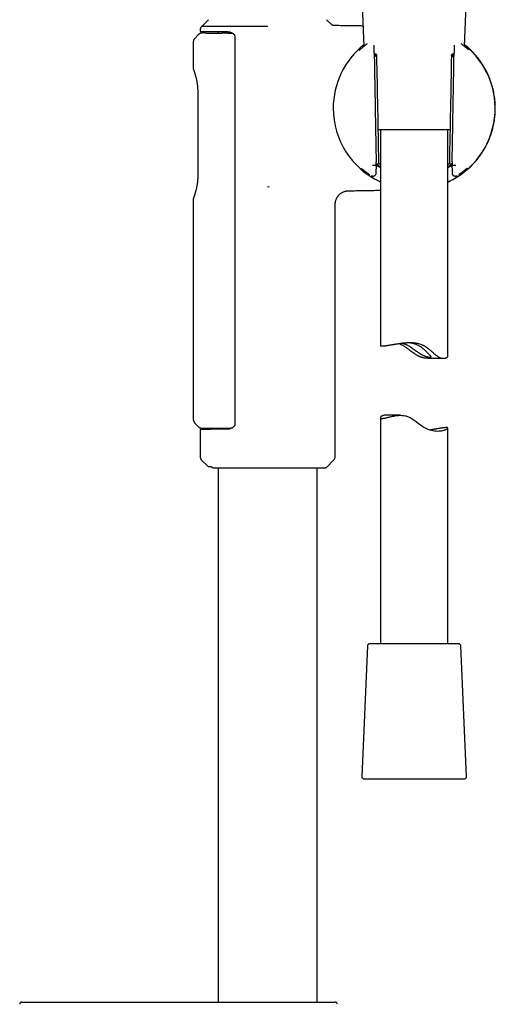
# Model space of a CAD drawing. Header units: millimetres. Extents: x 8 to 866, y 12 to 2084.
# Tile 56 of 98: x 718 to 824, y 1501 to 1720. Entities that reach past the tile are written whole.
import ezdxf

# ---------------------------------------------------------------- set-up
doc = ezdxf.new("R2010")
doc.units = ezdxf.units.MM

msp = doc.modelspace()

# ---------------------------------------------------------------- linework, layer by layer
at = {"color": 7, "linetype": 'Continuous', "lineweight": 30}
for p, q in [((794.05, 1722.76), (794.44, 1713.7)), ((816.75, 1713.7), (817.15, 1722.84)), ((760, 1719.62), (758.5, 1718.12)), ((787.21, 1718.6), (786.19, 1719.62)), ((758.1, 1717.31), (758.1, 1717.22)), ((773.1, 1718.11), (773.1, 1718.15)), ((757.75, 1716.3), (756.94, 1715.47)), ((759.1, 1716.67), (758.59, 1716.66)), ((762.15, 1716.98), (762.15, 1716.66)), ((764.2, 1716.65), (764.68, 1716.66)), ((764.68, 1716.66), (765.24, 1716.66)), ((765.8, 1715.95), (765.8, 1629.77)), ((756.6, 1714.63), (756.6, 1708.83)), ((796.74, 1712.17), (796.71, 1713.98)), ((814.49, 1713.98), (814.45, 1712.17)), ((814.49, 1713.98), (814.49, 1713.99)), ((796.74, 1712.17), (796.74, 1712.16)), ((796.74, 1712.17), (796.74, 1712.17)), ((814.45, 1712.17), (814.45, 1712.17)), ((757.61, 1703.5), (757.61, 1685.08)), ((757.61, 1703.5), (757.61, 1703.5)), ((813.56, 1695.16), (797.63, 1695.16)), ((798.1, 1695.16), (798.1, 1647.33)), ((813.1, 1645.01), (813.1, 1695.16)), ((797.05, 1687.27), (797.05, 1687.27)), ((797.05, 1687.27), (797.21, 1687.27)), ((797.19, 1685.61), (797.22, 1687.32)), ((813.97, 1687.72), (814.01, 1685.61)), ((813.98, 1687.27), (814.15, 1687.27)), ((814.15, 1687.27), (814.15, 1687.27)), ((773.1, 1682.61), (773.39, 1682.56)), ((773.42, 1682.6), (773.39, 1682.56)), ((756.6, 1679.75), (756.6, 1630.98)), ((788.1, 1622.68), (788.1, 1678.66)), ((808.63, 1644.49), (812.08, 1644.49)), ((756.95, 1630.13), (757.8, 1629.27)), ((798.1, 1631.32), (798.1, 1581.16)), ((802.57, 1631.84), (799.11, 1631.84)), ((758.1, 1628.51), (758.1, 1622.68)), ((758.3, 1629), (758.3, 1628.71)), ((765.1, 1628.98), (764.85, 1628.98)), ((813.1, 1581.16), (813.1, 1629)), ((758.39, 1621.97), (759.9, 1620.46)), ((786.12, 1620.28), (787.8, 1621.97)), ((759.9, 1620.46), (760.6, 1620.46)), ((760.6, 1620.46), (760.79, 1620.28)), ((761.01, 1620.2), (785.91, 1620.2)), ((762.15, 1620.2), (762.15, 1501.66)), ((784.05, 1501.66), (784.05, 1620.2)), ((795.23, 1580.69), (793.97, 1551.69)), ((815.47, 1581.16), (795.72, 1581.16)), ((817.22, 1551.69), (815.97, 1580.69)), ((794.47, 1551.16), (795.01, 1551.16)), ((795.01, 1551.16), (816.72, 1551.16))]:
    msp.add_line(p, q, dxfattribs=at)
at = {"color": 7, "linetype": 'Continuous', "lineweight": 30, "flags": 128}
for points in [[(796.93, 1711.97), (796.9, 1711.96), (796.85, 1711.93)], [(797.32, 1711.69), (797.32, 1711.75), (797.3, 1711.79)], [(813.87, 1711.69), (813.88, 1711.75), (813.89, 1711.79)], [(814.26, 1711.97), (814.3, 1711.96), (814.35, 1711.93)], [(799.11, 1631.84), (799.01, 1631.84), (798.89, 1631.83), (798.78, 1631.81), (798.67, 1631.78), (798.57, 1631.75), (798.48, 1631.71), (798.4, 1631.67), (798.33, 1631.63), (798.27, 1631.58), (798.21, 1631.54), (798.17, 1631.49), (798.14, 1631.44), (798.11, 1631.4), (798.1, 1631.36), (798.1, 1631.31), (798.1, 1631.28), (798.12, 1631.24), (798.16, 1631.21), (798.2, 1631.18), (798.26, 1631.16), (798.33, 1631.15), (798.42, 1631.14), (798.52, 1631.14), (798.63, 1631.15), (798.76, 1631.17), (798.88, 1631.18), (799.01, 1631.21), (799.15, 1631.24), (799.3, 1631.27), (799.45, 1631.31), (799.62, 1631.35), (799.8, 1631.39), (799.98, 1631.44), (800.18, 1631.48), (800.39, 1631.53), (800.6, 1631.58), (800.83, 1631.63), (801.06, 1631.68), (801.3, 1631.72), (801.56, 1631.76), (801.82, 1631.8), (802.15, 1631.83), (802.5, 1631.84), (802.86, 1631.83), (803.22, 1631.8), (803.59, 1631.74), (803.77, 1631.7), (803.95, 1631.65), (804.14, 1631.58), (804.32, 1631.51), (804.5, 1631.43), (804.68, 1631.35), (804.92, 1631.22), (805.15, 1631.08), (805.37, 1630.94), (805.59, 1630.79), (806.04, 1630.47), (806.47, 1630.13), (806.73, 1629.94), (806.98, 1629.75), (807.24, 1629.56), (807.5, 1629.37), (807.77, 1629.2), (808.04, 1629.04), (808.33, 1628.89), (808.62, 1628.76), (808.98, 1628.63), (809.35, 1628.52), (809.72, 1628.44), (810.08, 1628.38), (810.41, 1628.36), (810.74, 1628.35), (811.05, 1628.36), (811.34, 1628.38), (811.65, 1628.42), (811.94, 1628.48), (812.2, 1628.54), (812.43, 1628.61), (812.55, 1628.65), (812.65, 1628.69), (812.75, 1628.74), (812.84, 1628.78), (812.91, 1628.82), (812.97, 1628.86), (813.02, 1628.89), (813.06, 1628.93), (813.09, 1628.98), (813.09, 1629.02), (813.07, 1629.05), (813.01, 1629.08), (813.01, 1629.08)]]:
    msp.add_lwpolyline(points, dxfattribs=at)
at = {"color": 7, "linetype": 'Continuous', "lineweight": 30}
for centre, radius, start, end in [((805.6, 1699.96), 17.96, 128.4415, 180), ((805.6, 1699.96), 17.96, 294.6793, 51.5585), ((797.15, 1707.77), 3.68, 87.3572, 92.0999), ((814.04, 1707.77), 3.68, 87.9001, 92.6428), ((805.6, 1699.96), 17.96, 180, 245.3207), ((797.48, 1687.9), 0.3, 236.1281, 0.9362), ((813.72, 1687.9), 0.3, 179.0698, 303.8659), ((759.1, 1622.68), 1, 180, 225), ((787.1, 1622.68), 1, 315, 0), ((785.91, 1620.5), 0.3, 270, 315), ((795.72, 1580.66), 0.5, 90, 177.5187), ((815.47, 1580.66), 0.5, 2.4813, 90), ((794.47, 1551.66), 0.5, 177.5187, 270), ((816.72, 1551.66), 0.5, 270, 2.4813), ((718.6, 1501.16), 0.5, 90, 181), ((788.09, 1501.16), 0.5, 359, 90)]:
    msp.add_arc(centre, radius, start, end, dxfattribs=at)
for centre, major_axis, ratio, start_param, end_param in [((808.11, 1700.01), (16.75, 0.29), 0.988692, 2.299139, 2.299523), ((803.08, 1700.01), (16.75, -0.29), 0.988692, 0.84207, 0.842454), ((808.11, 1700.01), (16.75, 0.29), 0.988692, 3.985409, 3.987412), ((803.08, 1700.01), (16.75, -0.29), 0.988692, 5.437366, 5.439368), ((815.29, 1763.19), (1.31, 75.92), 0.001218, 3.079851, 3.141615)]:
    msp.add_ellipse(centre, major_axis=major_axis, ratio=ratio, start_param=start_param, end_param=end_param, dxfattribs=at)
for points, knots in [([(758.51, 1718.12), (758.48, 1718.1), (758.41, 1718.04), (758.33, 1717.95), (758.25, 1717.86), (758.2, 1717.75), (758.15, 1717.64), (758.12, 1717.53), (758.1, 1717.42), (758.1, 1717.35), (758.1, 1717.31)], [0, 0, 0, 0, 0.130253, 0.260819, 0.390718, 0.518999, 0.644781, 0.767287, 0.885864, 1, 1, 1, 1]), ([(758.1, 1717.22), (758.1, 1717.19), (758.1, 1717.15), (758.13, 1717.1), (758.15, 1717.07), (758.19, 1717.05), (758.23, 1717.02), (758.27, 1717.02), (758.3, 1717.02)], [0, 0, 0, 0, 0.239784, 0.368781, 0.500449, 0.632051, 0.760855, 1, 1, 1, 1]), ([(773.1, 1718.11), (772.93, 1718.11), (772.6, 1718.11), (772.09, 1718.11), (771.59, 1718.11), (771.1, 1718.11), (770.6, 1718.11), (770.11, 1718.11), (769.62, 1718.11), (769.13, 1718.11), (768.64, 1718.11), (768.16, 1718.11), (767.68, 1718.12), (767.18, 1718.11), (766.66, 1718.11), (766.12, 1718.11), (765.59, 1718.11), (765.07, 1718.11), (764.56, 1718.11), (764.06, 1718.11), (763.58, 1718.12), (763.12, 1718.12), (762.69, 1718.12), (762.27, 1718.12), (761.88, 1718.12), (761.5, 1718.12), (761.15, 1718.11), (760.81, 1718.11), (760.5, 1718.12), (760.21, 1718.12), (759.93, 1718.12), (759.68, 1718.12), (759.45, 1718.12), (759.24, 1718.12), (759.06, 1718.12), (758.91, 1718.12), (758.78, 1718.12), (758.67, 1718.12), (758.59, 1718.12), (758.53, 1718.12), (758.5, 1718.12), (758.5, 1718.12), (758.5, 1718.12)], [0, 0, 0, 0, 0.021812, 0.043647, 0.06556, 0.087499, 0.109325, 0.13115, 0.153087, 0.175023, 0.197287, 0.219551, 0.241918, 0.264286, 0.290686, 0.317086, 0.343673, 0.37026, 0.39745, 0.424639, 0.452035, 0.479432, 0.505543, 0.531696, 0.557976, 0.584302, 0.610296, 0.636291, 0.662466, 0.688642, 0.715375, 0.742108, 0.769029, 0.795949, 0.822221, 0.848493, 0.874945, 0.901397, 0.928418, 0.95544, 0.982659, 1, 1, 1, 1]), ([(787.91, 1718.3), (787.84, 1718.31), (787.71, 1718.32), (787.53, 1718.38), (787.35, 1718.47), (787.26, 1718.55), (787.21, 1718.6)], [0, 0, 0, 0, 0.247647, 0.5, 0.752353, 1, 1, 1, 1]), ([(794.25, 1718.21), (794.08, 1718.21), (793.42, 1718.23), (792.26, 1718.24), (790.76, 1718.27), (789.3, 1718.29), (788.35, 1718.3), (787.91, 1718.3)], [0, 0, 0, 0, 0.079944, 0.311661, 0.548831, 0.791341, 1, 1, 1, 1]), ([(756.94, 1715.48), (756.92, 1715.45), (756.86, 1715.39), (756.79, 1715.3), (756.73, 1715.2), (756.68, 1715.09), (756.64, 1714.98), (756.62, 1714.86), (756.6, 1714.75), (756.6, 1714.67), (756.6, 1714.63)], [0, 0, 0, 0, 0.122901, 0.2475703, 0.3734497, 0.4999464, 0.6264502, 0.7523503, 0.8770535, 1, 1, 1, 1]), ([(758.59, 1716.66), (758.54, 1716.66), (758.44, 1716.65), (758.29, 1716.62), (758.14, 1716.57), (758, 1716.5), (757.86, 1716.41), (757.79, 1716.33), (757.75, 1716.3)], [0, 0, 0, 0, 0.145519, 0.316224, 0.48855, 0.660967, 0.831939, 1, 1, 1, 1]), ([(758.29, 1717.02), (758.3, 1717.02), (758.3, 1717.02), (758.35, 1717.01), (758.43, 1717.01), (758.53, 1717.01), (758.67, 1717.01), (758.84, 1717.01), (759.05, 1717.01), (759.28, 1717.01), (759.54, 1717), (759.84, 1717), (760.16, 1717), (760.51, 1717), (760.89, 1716.99), (761.3, 1716.99), (761.7, 1716.99), (762.1, 1716.98), (762.48, 1716.98), (762.88, 1716.98), (763.29, 1716.97), (763.72, 1716.97), (764.02, 1716.97), (764.17, 1716.96)], [0, 0, 0, 0, 0.049437, 0.098716, 0.147938, 0.197206, 0.246621, 0.297418, 0.348043, 0.398606, 0.449218, 0.499992, 0.55079, 0.601415, 0.651978, 0.702591, 0.753365, 0.794575, 0.835664, 0.876692, 0.917717, 0.9588, 1, 1, 1, 1]), ([(759.1, 1716.67), (759.1, 1716.67), (759.12, 1716.67), (759.28, 1716.67), (759.58, 1716.66), (759.99, 1716.66), (760.42, 1716.66), (760.8, 1716.66), (761.18, 1716.66), (761.55, 1716.66), (761.89, 1716.66), (762.2, 1716.66), (762.47, 1716.66), (762.7, 1716.66), (762.85, 1716.66), (762.91, 1716.66)], [0, 0, 0, 0, 0.102255, 0.220283, 0.352078, 0.497635, 0.584681, 0.663756, 0.734858, 0.797987, 0.853143, 0.900325, 0.939532, 0.975193, 1, 1, 1, 1]), ([(764.2, 1716.65), (764.08, 1716.65), (763.86, 1716.65), (763.53, 1716.65), (763.21, 1716.66), (763.01, 1716.66), (762.91, 1716.66)], [0, 0, 0, 0, 0.24933, 0.498927, 0.749328, 1, 1, 1, 1]), ([(764.14, 1716.97), (764.2, 1716.97), (764.31, 1716.96), (764.48, 1716.94), (764.62, 1716.91), (764.75, 1716.88), (764.86, 1716.84), (764.97, 1716.8), (765.07, 1716.75), (765.17, 1716.7), (765.26, 1716.65), (765.34, 1716.6), (765.41, 1716.55), (765.47, 1716.5), (765.53, 1716.45), (765.59, 1716.4), (765.64, 1716.34), (765.69, 1716.27), (765.74, 1716.18), (765.78, 1716.1), (765.8, 1716.01), (765.8, 1715.97), (765.8, 1715.95)], [0, 0, 0, 0, 0.086409, 0.170986, 0.24964, 0.312868, 0.366918, 0.424271, 0.486309, 0.534171, 0.586439, 0.632393, 0.669688, 0.708548, 0.744052, 0.780563, 0.818047, 0.852874, 0.895796, 0.945079, 0.971856, 1, 1, 1, 1]), ([(794.92, 1714.07), (794.83, 1714), (794.65, 1713.87), (794.41, 1713.68), (794.18, 1713.49), (793.98, 1713.32), (793.79, 1713.16), (793.63, 1713.02), (793.49, 1712.89), (793.4, 1712.81), (793.36, 1712.77), (793.36, 1712.77)], [0, 0, 0, 0, 0.136256, 0.274029, 0.407095, 0.535648, 0.65768, 0.775668, 0.88958, 0.99905, 1, 1, 1, 1]), ([(795.16, 1714.24), (795.08, 1714.19), (795, 1714.13), (794.92, 1714.07), (794.92, 1714.07)], [0, 0, 0, 0, 0.945322, 1, 1, 1, 1]), ([(795.64, 1714.57), (795.63, 1714.56), (795.62, 1714.56), (795.61, 1714.55), (795.61, 1714.55)], [0, 0, 0, 0, 0.519363, 1, 1, 1, 1]), ([(813.1, 1683.6), (813.27, 1683.69), (813.63, 1683.85), (814.16, 1684.13), (814.68, 1684.42), (815.17, 1684.72), (815.65, 1685.02), (816.12, 1685.35), (816.59, 1685.71), (817.06, 1686.08), (817.5, 1686.46), (817.92, 1686.84), (818.31, 1687.22), (818.68, 1687.6), (819.02, 1687.97), (819.33, 1688.33), (819.62, 1688.68), (819.89, 1689.02), (820.13, 1689.35), (820.36, 1689.67), (820.64, 1690.07), (820.96, 1690.58), (821.32, 1691.2), (821.67, 1691.85), (822, 1692.53), (822.29, 1693.2), (822.54, 1693.86), (822.75, 1694.5), (822.95, 1695.16), (823.12, 1695.84), (823.27, 1696.53), (823.39, 1697.21), (823.48, 1697.87), (823.54, 1698.51), (823.58, 1699.15), (823.6, 1699.81), (823.59, 1700.46), (823.56, 1701.12), (823.51, 1701.79), (823.42, 1702.48), (823.31, 1703.18), (823.17, 1703.85), (823.01, 1704.5), (822.84, 1705.12), (822.66, 1705.71), (822.46, 1706.27), (822.25, 1706.8), (822.03, 1707.31), (821.8, 1707.8), (821.57, 1708.27), (821.34, 1708.69), (821.12, 1709.07), (820.91, 1709.42), (820.69, 1709.76), (820.46, 1710.11), (820.21, 1710.48), (819.92, 1710.86), (819.63, 1711.23), (819.34, 1711.58), (819.05, 1711.91), (818.74, 1712.26), (818.41, 1712.61), (818.05, 1712.96), (817.67, 1713.32), (817.26, 1713.67), (816.96, 1713.93), (816.79, 1714.06), (816.77, 1714.08)], [0, 0, 0, 0, 0.015867, 0.032481, 0.04863, 0.06433, 0.079597, 0.094443, 0.111407, 0.127792, 0.143599, 0.158827, 0.173736, 0.188042, 0.201744, 0.214842, 0.227334, 0.239013, 0.250108, 0.260617, 0.270878, 0.289935, 0.309509, 0.329597, 0.350197, 0.371309, 0.389293, 0.407629, 0.426315, 0.445348, 0.464721, 0.484431, 0.501583, 0.518963, 0.536559, 0.554359, 0.572349, 0.590256, 0.60775, 0.627626, 0.646911, 0.665592, 0.683654, 0.701083, 0.717877, 0.734068, 0.749694, 0.764792, 0.779393, 0.793524, 0.807208, 0.818596, 0.829681, 0.840486, 0.851735, 0.863828, 0.876776, 0.890594, 0.902051, 0.914067, 0.926658, 0.939833, 0.953601, 0.967708, 0.982407, 0.99771, 1, 1, 1, 1]), ([(816.26, 1714.08), (816.25, 1714.08), (816.18, 1714.14), (816.11, 1714.19), (816.03, 1714.24)], [0, 0, 0, 0, 0.0566401, 1, 1, 1, 1]), ([(817.63, 1712.96), (817.61, 1712.98), (817.53, 1713.05), (817.37, 1713.19), (817.17, 1713.36), (816.96, 1713.54), (816.74, 1713.71), (816.51, 1713.89), (816.34, 1714.02), (816.26, 1714.08)], [0, 0, 0, 0, 0.067981, 0.231248, 0.403564, 0.545486, 0.693324, 0.847258, 1, 1, 1, 1]), ([(796.74, 1712.17), (796.77, 1710.83), (796.81, 1708.15), (796.88, 1704.13), (796.95, 1700.11), (797.02, 1696.09), (797.09, 1692.07), (797.14, 1689.39), (797.16, 1688.05)], [0, 0, 0, 0, 0.166683, 0.333346, 0.5, 0.666653, 0.833316, 1, 1, 1, 1]), ([(796.86, 1711.9), (796.86, 1711.89), (796.87, 1711.88), (796.88, 1711.84), (796.9, 1711.79), (796.91, 1711.74), (796.93, 1711.7), (796.93, 1711.68), (796.95, 1711.65), (796.96, 1711.6), (796.99, 1711.54), (797.01, 1711.48), (797.02, 1711.45)], [0, 0, 0, 0, 0.11653, 0.23858, 0.366277, 0.499724, 0.544538, 0.594427, 0.64939, 0.709426, 0.844609, 1, 1, 1, 1]), ([(797.32, 1711.69), (797.32, 1711.72), (797.32, 1711.77), (797.28, 1711.84), (797.24, 1711.9), (797.19, 1711.94), (797.13, 1711.97), (797.07, 1711.99), (796.99, 1711.99), (796.94, 1711.98), (796.91, 1711.97)], [0, 0, 0, 0, 0.143382, 0.274231, 0.386969, 0.499932, 0.612978, 0.728019, 0.8586, 1, 1, 1, 1]), ([(797.78, 1687.91), (797.7, 1691.87), (797.55, 1699.8), (797.4, 1707.72), (797.32, 1711.69)], [0, 0, 0, 0, 0.500036, 1, 1, 1, 1]), ([(813.87, 1711.69), (813.79, 1707.72), (813.64, 1699.8), (813.49, 1691.87), (813.41, 1687.91)], [0, 0, 0, 0, 0.4999763, 1, 1, 1, 1]), ([(814.28, 1711.97), (814.25, 1711.98), (814.2, 1711.99), (814.13, 1711.99), (814.06, 1711.97), (814, 1711.94), (813.95, 1711.9), (813.91, 1711.84), (813.88, 1711.77), (813.87, 1711.72), (813.87, 1711.69)], [0, 0, 0, 0, 0.141505, 0.272133, 0.387161, 0.500178, 0.613123, 0.725847, 0.856672, 1, 1, 1, 1]), ([(814.03, 1688.05), (814.05, 1689.39), (814.1, 1692.07), (814.17, 1696.09), (814.24, 1700.11), (814.31, 1704.13), (814.38, 1708.15), (814.43, 1710.83), (814.45, 1712.17)], [0, 0, 0, 0, 0.1666836, 0.333347, 0.5000003, 0.6666536, 0.8333168, 1, 1, 1, 1]), ([(814.17, 1711.45), (814.19, 1711.48), (814.21, 1711.54), (814.23, 1711.61), (814.26, 1711.68), (814.27, 1711.72), (814.29, 1711.76), (814.3, 1711.79), (814.31, 1711.81), (814.32, 1711.84), (814.33, 1711.88), (814.33, 1711.89), (814.34, 1711.9)], [0, 0, 0, 0, 0.15546, 0.2907, 0.405682, 0.500383, 0.56784, 0.633847, 0.698416, 0.761558, 0.883535, 1, 1, 1, 1]), ([(814.45, 1712.16), (814.45, 1712.16), (814.45, 1712.17), (814.45, 1712.17), (814.45, 1712.17)], [0, 0, 0, 0, 0.830909, 1, 1, 1, 1]), ([(756.6, 1708.83), (756.6, 1708.79), (756.6, 1708.72), (756.62, 1708.64), (756.63, 1708.61)], [0, 0, 0, 0, 0.497882, 1, 1, 1, 1]), ([(756.63, 1708.61), (756.63, 1708.6), (756.64, 1708.59), (756.65, 1708.54), (756.68, 1708.48), (756.71, 1708.39), (756.73, 1708.31), (756.75, 1708.28)], [0, 0, 0, 0, 0.202603, 0.404916, 0.607107, 0.809379, 1, 1, 1, 1]), ([(756.75, 1708.27), (756.76, 1708.23), (756.79, 1708.14), (756.85, 1707.99), (756.9, 1707.82), (756.96, 1707.63), (757.02, 1707.44), (757.07, 1707.25), (757.13, 1707.05), (757.19, 1706.84), (757.24, 1706.6), (757.3, 1706.35), (757.35, 1706.11), (757.39, 1705.88), (757.43, 1705.67), (757.46, 1705.47), (757.48, 1705.3), (757.5, 1705.14), (757.52, 1704.99), (757.54, 1704.85), (757.55, 1704.69), (757.57, 1704.48), (757.59, 1704.2), (757.6, 1703.85), (757.61, 1703.62), (757.61, 1703.5)], [0, 0, 0, 0, 0.060638, 0.11861, 0.174044, 0.227016, 0.277574, 0.325739, 0.371526, 0.414943, 0.469152, 0.519181, 0.56508, 0.606915, 0.644735, 0.678577, 0.708469, 0.734431, 0.758367, 0.782904, 0.808063, 0.833847, 0.887303, 0.943045, 1, 1, 1, 1]), ([(793.89, 1686.63), (793.89, 1686.63), (793.91, 1686.62), (793.95, 1686.59), (794.01, 1686.54), (794.08, 1686.48), (794.17, 1686.4), (794.28, 1686.31), (794.42, 1686.21), (794.57, 1686.09), (794.75, 1685.95), (794.96, 1685.8), (795.2, 1685.63), (795.44, 1685.46), (795.61, 1685.35), (795.68, 1685.3)], [0, 0, 0, 0, 0.008011, 0.063769, 0.12488, 0.19139, 0.263343, 0.340779, 0.423722, 0.512182, 0.606136, 0.705526, 0.810249, 0.92015, 1, 1, 1, 1]), ([(797.05, 1687.27), (797.04, 1687.27), (797.04, 1687.27), (797, 1687.27), (796.95, 1687.26), (796.88, 1687.26), (796.79, 1687.26), (796.7, 1687.26), (796.59, 1687.26), (796.48, 1687.25), (796.39, 1687.25), (796.34, 1687.25), (796.33, 1687.25)], [0, 0, 0, 0, 0.107024, 0.217152, 0.324175, 0.434303, 0.541334, 0.651469, 0.758516, 0.868667, 0.973896, 1, 1, 1, 1]), ([(797.19, 1687.44), (797.19, 1687.44), (797.19, 1687.45), (797.19, 1687.47), (797.18, 1687.51), (797.18, 1687.55), (797.18, 1687.6), (797.18, 1687.66), (797.17, 1687.74), (797.17, 1687.84), (797.17, 1687.94), (797.16, 1688.02), (797.16, 1688.05)], [0, 0, 0, 0, 0.122389, 0.185031, 0.249828, 0.370956, 0.434264, 0.500182, 0.621806, 0.750158, 0.873693, 1, 1, 1, 1]), ([(797.17, 1687.74), (797.18, 1687.74), (797.21, 1687.71), (797.25, 1687.69), (797.27, 1687.68), (797.28, 1687.67)], [0, 0, 0, 0, 0.176719, 0.787771, 1, 1, 1, 1]), ([(797.18, 1687.58), (797.34, 1687.46), (797.63, 1687.27), (797.96, 1687.07), (798.1, 1686.99)], [0, 0, 0, 0, 0.5766058, 1, 1, 1, 1]), ([(797.18, 1687.54), (797.26, 1687.49), (797.49, 1687.33), (797.79, 1687.13), (798.03, 1687), (798.1, 1686.96)], [0, 0, 0, 0, 0.265044, 0.791093, 1, 1, 1, 1]), ([(797.21, 1687.27), (797.21, 1687.27), (797.22, 1687.28), (797.22, 1687.3), (797.22, 1687.35), (797.22, 1687.39), (797.22, 1687.42)], [0, 0, 0, 0, 0.185757, 0.37268, 0.559462, 1, 1, 1, 1]), ([(797.22, 1687.33), (797.41, 1687.2), (797.69, 1687.02), (798, 1686.84), (798.1, 1686.79)], [0, 0, 0, 0, 0.702775, 1, 1, 1, 1]), ([(797.29, 1687.66), (797.3, 1687.66), (797.32, 1687.65), (797.34, 1687.63), (797.37, 1687.62), (797.41, 1687.61), (797.45, 1687.6), (797.51, 1687.6), (797.59, 1687.62), (797.66, 1687.66), (797.72, 1687.72), (797.75, 1687.76), (797.76, 1687.8), (797.76, 1687.8)], [0, 0, 0, 0, 0.096943, 0.204058, 0.29956, 0.345292, 0.393145, 0.50271, 0.624344, 0.742618, 0.855484, 0.963234, 1, 1, 1, 1]), ([(798.1, 1687.49), (798.08, 1687.5), (797.95, 1687.58), (797.84, 1687.67), (797.73, 1687.74)], [0, 0, 0, 0, 0.094069, 1, 1, 1, 1]), ([(813.46, 1687.74), (813.44, 1687.72), (813.33, 1687.64), (813.2, 1687.56), (813.1, 1687.5), (813.1, 1687.49)], [0, 0, 0, 0, 0.226686, 0.945234, 1, 1, 1, 1]), ([(813.1, 1686.99), (813.25, 1687.08), (813.5, 1687.23), (813.78, 1687.42), (813.92, 1687.51), (813.97, 1687.55)], [0, 0, 0, 0, 0.4974722, 0.8062068, 1, 1, 1, 1]), ([(813.1, 1686.96), (813.11, 1686.97), (813.27, 1687.05), (813.55, 1687.23), (813.82, 1687.41), (813.96, 1687.5), (813.97, 1687.51)], [0, 0, 0, 0, 0.048115, 0.500624, 0.953172, 1, 1, 1, 1]), ([(813.1, 1686.79), (813.18, 1686.84), (813.49, 1687.01), (813.78, 1687.19), (813.97, 1687.33), (813.98, 1687.33)], [0, 0, 0, 0, 0.2744677, 0.9762166, 1, 1, 1, 1]), ([(813.89, 1687.66), (813.9, 1687.67), (813.93, 1687.68), (813.96, 1687.7), (813.97, 1687.71)], [0, 0, 0, 0, 0.437981, 1, 1, 1, 1]), ([(814.03, 1688.05), (814.03, 1688.02), (814.03, 1687.94), (814.02, 1687.84), (814.02, 1687.74), (814.02, 1687.64), (814.01, 1687.56), (814.01, 1687.5), (814, 1687.45), (814, 1687.44), (814, 1687.44)], [0, 0, 0, 0, 0.1247477, 0.249931, 0.3747179, 0.4994108, 0.6253671, 0.7495584, 0.8746335, 1, 1, 1, 1]), ([(814.02, 1687.74), (814.02, 1687.74), (814.02, 1687.74), (814.02, 1687.74), (814.02, 1687.74)], [0, 0, 0, 0, 0.220166, 1, 1, 1, 1]), ([(814.86, 1687.25), (814.85, 1687.25), (814.8, 1687.25), (814.71, 1687.25), (814.6, 1687.26), (814.49, 1687.26), (814.4, 1687.26), (814.31, 1687.26), (814.24, 1687.26), (814.19, 1687.27), (814.16, 1687.27), (814.15, 1687.27), (814.15, 1687.27)], [0, 0, 0, 0, 0.026104, 0.133167, 0.243335, 0.350398, 0.460566, 0.567621, 0.677782, 0.784821, 0.894965, 1, 1, 1, 1]), ([(815.5, 1685.29), (815.57, 1685.34), (815.72, 1685.44), (815.94, 1685.59), (816.16, 1685.74), (816.35, 1685.89), (816.52, 1686.02), (816.68, 1686.13), (816.81, 1686.24), (816.94, 1686.34), (817.05, 1686.43), (817.14, 1686.5), (817.21, 1686.56), (817.27, 1686.61), (817.31, 1686.64), (817.35, 1686.67), (817.37, 1686.69), (817.39, 1686.7), (817.39, 1686.71), (817.39, 1686.71)], [0, 0, 0, 0, 0.062031, 0.14835, 0.230708, 0.309063, 0.383396, 0.453703, 0.519994, 0.592283, 0.65917, 0.720698, 0.776908, 0.827835, 0.873504, 0.913936, 0.95164, 0.98922, 1, 1, 1, 1]), ([(757.61, 1685.08), (757.61, 1685.02), (757.61, 1684.9), (757.6, 1684.74), (757.6, 1684.61), (757.59, 1684.5), (757.59, 1684.41), (757.58, 1684.3), (757.57, 1684.16), (757.56, 1683.97), (757.54, 1683.78), (757.52, 1683.57), (757.49, 1683.34), (757.46, 1683.1), (757.42, 1682.85), (757.37, 1682.59), (757.32, 1682.32), (757.26, 1682.04), (757.19, 1681.76), (757.12, 1681.5), (757.05, 1681.26), (756.99, 1681.04), (756.93, 1680.84), (756.88, 1680.68), (756.83, 1680.54), (756.79, 1680.41), (756.76, 1680.34), (756.75, 1680.3)], [0, 0, 0, 0, 0.029372, 0.054831, 0.076396, 0.094079, 0.107886, 0.1187, 0.146069, 0.177156, 0.208656, 0.243259, 0.280986, 0.32187, 0.366005, 0.413479, 0.464357, 0.518715, 0.576606, 0.638045, 0.691967, 0.748375, 0.807297, 0.853177, 0.900543, 0.949455, 1, 1, 1, 1]), ([(796.11, 1685.03), (796.12, 1685.02), (796.15, 1685.01), (796.19, 1684.99), (796.24, 1684.97), (796.3, 1684.95), (796.36, 1684.93), (796.43, 1684.92), (796.5, 1684.92), (796.58, 1684.93), (796.66, 1684.94), (796.74, 1684.97), (796.83, 1685.01), (796.9, 1685.06), (796.98, 1685.13), (797.05, 1685.2), (797.1, 1685.29), (797.15, 1685.39), (797.17, 1685.5), (797.18, 1685.57), (797.18, 1685.61)], [0, 0, 0, 0, 0.06151, 0.134712, 0.189435, 0.23318, 0.274376, 0.316204, 0.36361, 0.404737, 0.45482, 0.513946, 0.564088, 0.618838, 0.677654, 0.739766, 0.804199, 0.869829, 0.935476, 1, 1, 1, 1]), ([(815.04, 1685.01), (815.04, 1685.01), (815.06, 1685.02), (815.07, 1685.03), (815.08, 1685.03)], [0, 0, 0, 0, 0.347437, 1, 1, 1, 1]), ([(756.75, 1680.31), (756.74, 1680.27), (756.71, 1680.19), (756.68, 1680.1), (756.65, 1680.04), (756.64, 1679.99), (756.63, 1679.98), (756.63, 1679.97)], [0, 0, 0, 0, 0.190281, 0.392417, 0.594628, 0.797103, 1, 1, 1, 1]), ([(788.1, 1678.66), (788.1, 1678.76), (788.1, 1678.95), (788.15, 1679.22), (788.21, 1679.48), (788.29, 1679.72), (788.38, 1679.94), (788.48, 1680.13), (788.58, 1680.3), (788.68, 1680.44), (788.78, 1680.56), (788.87, 1680.68), (788.98, 1680.78), (789.1, 1680.9), (789.26, 1681.04), (789.45, 1681.17), (789.65, 1681.29), (789.88, 1681.41), (790.13, 1681.5), (790.38, 1681.58), (790.62, 1681.62), (790.83, 1681.65), (790.98, 1681.66), (791.06, 1681.66)], [0, 0, 0, 0, 0.0621631, 0.1221397, 0.179356, 0.2333073, 0.2835674, 0.3297916, 0.3717139, 0.4091391, 0.4419415, 0.4729844, 0.5045729, 0.5366692, 0.585668, 0.6355611, 0.6861786, 0.738372, 0.7962326, 0.8596625, 0.9046779, 0.951557, 1, 1, 1, 1]), ([(791.05, 1681.66), (791.14, 1681.66), (791.69, 1681.67), (792.7, 1681.68), (794.05, 1681.71), (795.39, 1681.73), (796.71, 1681.75), (797.61, 1681.77), (798.07, 1681.78), (798.1, 1681.78)], [0, 0, 0, 0, 0.038015, 0.234518, 0.427339, 0.616594, 0.80238, 0.988469, 1, 1, 1, 1]), ([(756.63, 1679.97), (756.62, 1679.93), (756.6, 1679.86), (756.6, 1679.78), (756.6, 1679.75)], [0, 0, 0, 0, 0.50206, 1, 1, 1, 1]), ([(798.1, 1647.33), (798.1, 1647.32), (798.1, 1647.3), (798.12, 1647.28), (798.16, 1647.26), (798.18, 1647.25)], [0, 0, 0, 0, 0.1634531, 0.5808594, 1, 1, 1, 1]), ([(798.18, 1647.25), (798.2, 1647.25), (798.23, 1647.24), (798.29, 1647.23), (798.36, 1647.22), (798.45, 1647.22), (798.55, 1647.22), (798.66, 1647.23), (798.79, 1647.24), (798.92, 1647.25), (799.07, 1647.27), (799.22, 1647.28), (799.38, 1647.31), (799.56, 1647.33), (799.75, 1647.36), (799.94, 1647.39), (800.15, 1647.43), (800.37, 1647.46), (800.59, 1647.5), (800.82, 1647.54), (801.06, 1647.58), (801.3, 1647.62), (801.56, 1647.67), (801.83, 1647.71), (802.1, 1647.75), (802.38, 1647.79), (802.66, 1647.83), (802.95, 1647.87), (803.25, 1647.9), (803.56, 1647.93), (803.87, 1647.96), (804.19, 1647.97), (804.51, 1647.98), (804.87, 1647.98), (805.27, 1647.97), (805.71, 1647.93), (806.07, 1647.88), (806.36, 1647.82), (806.64, 1647.75), (806.99, 1647.65), (807.32, 1647.52), (807.58, 1647.4), (807.78, 1647.3), (807.96, 1647.19), (808.19, 1647.05), (808.44, 1646.87), (808.73, 1646.66), (809, 1646.43), (809.27, 1646.2), (809.53, 1645.97), (809.79, 1645.74), (810.04, 1645.51), (810.29, 1645.3), (810.55, 1645.1), (810.8, 1644.92), (811.01, 1644.79), (811.18, 1644.71), (811.34, 1644.63), (811.54, 1644.57), (811.77, 1644.51), (811.98, 1644.49), (812.16, 1644.49), (812.3, 1644.5), (812.42, 1644.52), (812.52, 1644.55), (812.62, 1644.58), (812.71, 1644.62), (812.79, 1644.66), (812.86, 1644.7), (812.93, 1644.75), (812.98, 1644.79), (813.02, 1644.84), (813.06, 1644.89), (813.08, 1644.93), (813.09, 1644.97), (813.09, 1645), (813.1, 1645.01)], [0, 0, 0, 0, 0.0128158, 0.0256315, 0.0385371, 0.0514426, 0.0646321, 0.0778215, 0.0911091, 0.1043967, 0.1172124, 0.1300281, 0.1429318, 0.1558356, 0.1690126, 0.1821897, 0.1954589, 0.2087281, 0.2217495, 0.2347709, 0.2478775, 0.2609842, 0.2743554, 0.2877267, 0.3011891, 0.3146515, 0.3281244, 0.3415973, 0.3551705, 0.3687435, 0.3826587, 0.3965735, 0.4106269, 0.4246796, 0.4431391, 0.4617055, 0.4806402, 0.4901823, 0.4997243, 0.5181898, 0.5368075, 0.5463578, 0.5559082, 0.565538, 0.5751684, 0.5912159, 0.6072666, 0.623442, 0.6396184, 0.6559966, 0.6723742, 0.6888497, 0.7053226, 0.7216313, 0.7380206, 0.7547504, 0.7632022, 0.7716538, 0.787975, 0.8044518, 0.8213511, 0.8383689, 0.849689, 0.8610095, 0.8724175, 0.8838259, 0.89546, 0.9070943, 0.9187931, 0.930492, 0.9424587, 0.9544255, 0.9664562, 0.9784869, 0.9907218, 1, 1, 1, 1]), ([(808.63, 1644.49), (808.53, 1644.49), (808.31, 1644.49), (807.97, 1644.53), (807.67, 1644.58), (807.42, 1644.63), (807.24, 1644.68), (807.06, 1644.75), (806.87, 1644.82), (806.69, 1644.9), (806.49, 1644.99), (806.28, 1645.11), (806.05, 1645.25), (805.82, 1645.39), (805.52, 1645.59), (805.15, 1645.86), (804.78, 1646.15), (804.47, 1646.39), (804.21, 1646.59), (803.95, 1646.78), (803.69, 1646.96), (803.42, 1647.13), (803.15, 1647.3), (802.86, 1647.44), (802.55, 1647.58), (802.28, 1647.68), (802.12, 1647.73), (802.07, 1647.75)], [0, 0, 0, 0, 0.041138, 0.092394, 0.142333, 0.167549, 0.192765, 0.218783, 0.244803, 0.271093, 0.297384, 0.332168, 0.366956, 0.402034, 0.437114, 0.508377, 0.579845, 0.621893, 0.663939, 0.706163, 0.748383, 0.791571, 0.834751, 0.878658, 0.922563, 0.978299, 1, 1, 1, 1]), ([(802.88, 1647.86), (802.9, 1647.85), (802.98, 1647.83), (803.15, 1647.79), (803.38, 1647.71), (803.62, 1647.62), (803.85, 1647.52), (804.09, 1647.41), (804.32, 1647.29), (804.54, 1647.16), (804.73, 1647.04), (804.95, 1646.89), (805.24, 1646.7), (805.58, 1646.45), (805.92, 1646.2), (806.21, 1646), (806.44, 1645.84), (806.62, 1645.72), (806.8, 1645.6), (806.98, 1645.49), (807.16, 1645.38), (807.35, 1645.28), (807.56, 1645.17), (807.78, 1645.07), (807.99, 1644.98), (808.2, 1644.91), (808.39, 1644.85), (808.57, 1644.8), (808.73, 1644.76), (808.88, 1644.74), (809.01, 1644.72), (809.12, 1644.71), (809.2, 1644.71), (809.27, 1644.72), (809.32, 1644.74), (809.35, 1644.76), (809.35, 1644.8), (809.33, 1644.85), (809.29, 1644.92), (809.23, 1644.99), (809.15, 1645.08), (809.05, 1645.19), (808.94, 1645.31), (808.82, 1645.43), (808.69, 1645.57), (808.56, 1645.71), (808.43, 1645.84), (808.26, 1646), (808.04, 1646.22), (807.75, 1646.49), (807.47, 1646.73), (807.2, 1646.93), (806.94, 1647.11), (806.67, 1647.27), (806.38, 1647.42), (806.08, 1647.55), (805.77, 1647.66), (805.45, 1647.75), (805.14, 1647.82), (804.85, 1647.87), (804.58, 1647.91), (804.31, 1647.94), (804.11, 1647.95), (804, 1647.96), (803.98, 1647.96)], [0, 0, 0, 0, 0.005192, 0.021673, 0.038562, 0.055595, 0.070966, 0.086442, 0.102226, 0.118108, 0.12945, 0.140792, 0.163653, 0.186972, 0.210421, 0.234161, 0.246115, 0.258069, 0.270336, 0.282602, 0.295014, 0.307425, 0.322869, 0.338412, 0.354287, 0.370282, 0.385729, 0.401286, 0.417184, 0.433197, 0.448641, 0.464184, 0.480039, 0.496, 0.512058, 0.52823, 0.544768, 0.561439, 0.577089, 0.592857, 0.608989, 0.625246, 0.640523, 0.655889, 0.671501, 0.687184, 0.699422, 0.711661, 0.736319, 0.76149, 0.786822, 0.804793, 0.822846, 0.841219, 0.859738, 0.877719, 0.895867, 0.91456, 0.933449, 0.948881, 0.964419, 0.980278, 0.996243, 1, 1, 1, 1]), ([(756.6, 1630.98), (756.6, 1630.94), (756.6, 1630.86), (756.62, 1630.75), (756.65, 1630.63), (756.69, 1630.52), (756.74, 1630.41), (756.8, 1630.31), (756.87, 1630.21), (756.92, 1630.16), (756.95, 1630.13)], [0, 0, 0, 0, 0.122898, 0.247592, 0.373511, 0.500047, 0.626578, 0.752478, 0.877142, 1, 1, 1, 1]), ([(765.8, 1629.77), (765.8, 1629.74), (765.79, 1629.67), (765.76, 1629.58), (765.72, 1629.5), (765.67, 1629.41), (765.59, 1629.33), (765.49, 1629.23), (765.37, 1629.13), (765.22, 1629.05), (765.09, 1628.98), (764.98, 1628.93), (764.87, 1628.89), (764.76, 1628.85), (764.64, 1628.81), (764.49, 1628.78), (764.32, 1628.76), (764.2, 1628.76), (764.14, 1628.75)], [0, 0, 0, 0, 0.042937, 0.083694, 0.121942, 0.157452, 0.220075, 0.275996, 0.355903, 0.437745, 0.513092, 0.570108, 0.626347, 0.679533, 0.743108, 0.82339, 0.910781, 1, 1, 1, 1]), ([(757.8, 1629.28), (757.83, 1629.25), (757.88, 1629.2), (757.97, 1629.14), (758.06, 1629.09), (758.16, 1629.04), (758.24, 1629.02), (758.29, 1629.01), (758.3, 1629.01)], [0, 0, 0, 0, 0.1876524, 0.3728745, 0.5545263, 0.7315885, 0.9589848, 1, 1, 1, 1]), ([(758.3, 1628.71), (758.27, 1628.7), (758.23, 1628.7), (758.19, 1628.67), (758.15, 1628.65), (758.13, 1628.62), (758.1, 1628.57), (758.1, 1628.53), (758.1, 1628.51)], [0, 0, 0, 0, 0.239122, 0.367923, 0.499527, 0.631201, 0.760204, 1, 1, 1, 1]), ([(758.3, 1629), (758.3, 1629), (758.29, 1629), (758.31, 1629), (758.34, 1629), (758.41, 1629), (758.5, 1629), (758.63, 1629), (758.8, 1629), (759, 1629), (759.25, 1629), (759.52, 1629), (759.81, 1629), (760.1, 1629), (760.37, 1629), (760.67, 1629), (761.01, 1629), (761.42, 1629), (761.88, 1629), (762.37, 1629), (762.89, 1629), (763.44, 1629), (763.94, 1629.01), (764.38, 1629.01), (764.64, 1629.01), (764.76, 1629.01)], [0, 0, 0, 0, 0.0015985, 0.041438, 0.0812781, 0.1214414, 0.1616051, 0.2110873, 0.2606049, 0.310088, 0.3608785, 0.4117063, 0.4624969, 0.5012073, 0.5399182, 0.5788858, 0.617854, 0.669583, 0.7213444, 0.7730765, 0.8259265, 0.8788075, 0.9316575, 0.9658117, 1, 1, 1, 1]), ([(764.17, 1628.76), (763.99, 1628.76), (763.63, 1628.75), (763.13, 1628.75), (762.64, 1628.74), (762.17, 1628.74), (761.72, 1628.74), (761.3, 1628.73), (760.89, 1628.73), (760.51, 1628.73), (760.16, 1628.72), (759.84, 1628.72), (759.54, 1628.72), (759.28, 1628.71), (759.05, 1628.71), (758.84, 1628.71), (758.68, 1628.71), (758.56, 1628.71), (758.46, 1628.71), (758.39, 1628.71), (758.33, 1628.71), (758.3, 1628.71), (758.3, 1628.71), (758.29, 1628.71)], [0, 0, 0, 0, 0.0494346, 0.098712, 0.1479348, 0.197206, 0.2466282, 0.2974265, 0.3480517, 0.3986148, 0.4492276, 0.5000013, 0.5507992, 0.6014239, 0.6519867, 0.7025992, 0.7533726, 0.7945873, 0.835679, 0.8767069, 0.9177304, 0.9588092, 1, 1, 1, 1]), ([(764.44, 1628.78), (764.48, 1628.8), (764.59, 1628.87), (764.7, 1628.95), (764.76, 1629.01)], [0, 0, 0, 0, 0.340385, 1, 1, 1, 1]), ([(764.76, 1629.01), (764.78, 1629), (764.8, 1628.98), (764.83, 1628.98), (764.85, 1628.98)], [0, 0, 0, 0, 0.511311, 1, 1, 1, 1]), ([(813.01, 1629.08), (813, 1629.08), (812.96, 1629.09), (812.9, 1629.1), (812.83, 1629.11), (812.74, 1629.11), (812.64, 1629.11), (812.53, 1629.1), (812.4, 1629.09), (812.27, 1629.08), (812.12, 1629.06), (811.97, 1629.05), (811.81, 1629.02), (811.63, 1629), (811.45, 1628.97), (811.25, 1628.94), (811.04, 1628.9), (810.83, 1628.87), (810.6, 1628.83), (810.37, 1628.79), (810.14, 1628.75), (809.89, 1628.71), (809.63, 1628.66), (809.38, 1628.62), (809.21, 1628.6), (809.12, 1628.58)], [0, 0, 0, 0, 0.042767, 0.085533, 0.128599, 0.171666, 0.215679, 0.259693, 0.304034, 0.348375, 0.391141, 0.433908, 0.476968, 0.520028, 0.564, 0.607972, 0.652252, 0.696532, 0.739985, 0.783438, 0.827175, 0.870912, 0.915533, 0.960153, 1, 1, 1, 1]), ([(760.79, 1620.28), (760.81, 1620.26), (760.87, 1620.22), (760.95, 1620.19), (761, 1620.2), (761.01, 1620.2)], [0, 0, 0, 0, 0.43719, 0.873761, 1, 1, 1, 1]), ([(718.61, 1501.66), (718.61, 1501.66), (718.61, 1501.66), (718.64, 1501.66), (718.71, 1501.66), (718.81, 1501.66), (718.94, 1501.66), (719.05, 1501.66), (719.11, 1501.66)], [0, 0, 0, 0, 0.119858, 0.295879, 0.471903, 0.64793, 0.823962, 1, 1, 1, 1]), ([(719.11, 1501.66), (719.11, 1501.66), (719.12, 1501.66), (719.15, 1501.66), (719.2, 1501.66), (719.26, 1501.66), (719.35, 1501.66), (719.44, 1501.66), (719.56, 1501.66), (719.69, 1501.66), (719.83, 1501.66), (719.99, 1501.66), (720.18, 1501.66), (720.41, 1501.66), (720.69, 1501.66), (721, 1501.66), (721.33, 1501.66), (721.68, 1501.66), (722.06, 1501.66), (722.46, 1501.66), (722.88, 1501.66), (723.33, 1501.66), (723.8, 1501.66), (724.29, 1501.66), (724.8, 1501.66), (725.32, 1501.66), (725.82, 1501.66), (726.29, 1501.66), (726.73, 1501.66), (727.18, 1501.66), (727.63, 1501.66), (728.1, 1501.66), (728.58, 1501.66), (729.06, 1501.66), (729.55, 1501.66), (730.04, 1501.66), (730.54, 1501.66), (731.06, 1501.66), (731.6, 1501.66), (732.16, 1501.66), (732.73, 1501.66), (733.11, 1501.66), (733.31, 1501.66)], [0, 0, 0, 0, 0.021844, 0.043648, 0.065438, 0.087236, 0.10907, 0.131733, 0.153479, 0.1752, 0.19692, 0.218663, 0.240454, 0.269263, 0.298008, 0.326745, 0.35553, 0.384686, 0.413513, 0.442303, 0.471113, 0.5, 0.529394, 0.55872, 0.588037, 0.617404, 0.646518, 0.669127, 0.691707, 0.714286, 0.736891, 0.759549, 0.782644, 0.805694, 0.828727, 0.851773, 0.874861, 0.89717, 0.922878, 0.948558, 0.974252, 1, 1, 1, 1]), ([(733.31, 1501.66), (735.21, 1501.66), (739.03, 1501.66), (744.76, 1501.66), (750.48, 1501.66), (756.21, 1501.66), (761.94, 1501.66), (767.66, 1501.66), (771.48, 1501.66), (773.39, 1501.66)], [0, 0, 0, 0, 0.142869, 0.285726, 0.428576, 0.571424, 0.714274, 0.857131, 1, 1, 1, 1]), ([(773.39, 1501.66), (773.55, 1501.66), (773.87, 1501.66), (774.36, 1501.66), (774.84, 1501.66), (775.32, 1501.66), (775.8, 1501.66), (776.28, 1501.66), (776.76, 1501.66), (777.23, 1501.66), (777.69, 1501.66), (778.14, 1501.66), (778.64, 1501.66), (779.18, 1501.66), (779.76, 1501.66), (780.32, 1501.66), (780.87, 1501.66), (781.4, 1501.66), (781.92, 1501.66), (782.42, 1501.66), (782.9, 1501.66), (783.37, 1501.66), (783.82, 1501.66), (784.25, 1501.66), (784.65, 1501.66), (785.03, 1501.66), (785.36, 1501.66), (785.65, 1501.66), (785.89, 1501.66), (786.12, 1501.66), (786.33, 1501.66), (786.53, 1501.66), (786.71, 1501.66), (786.88, 1501.66), (787.03, 1501.66), (787.16, 1501.66), (787.28, 1501.66), (787.38, 1501.66), (787.46, 1501.66), (787.53, 1501.66), (787.57, 1501.66), (787.58, 1501.66), (787.59, 1501.66)], [0, 0, 0, 0, 0.021844, 0.043648, 0.065438, 0.087236, 0.10907, 0.131733, 0.153479, 0.1752, 0.19692, 0.218663, 0.240454, 0.269263, 0.298008, 0.326745, 0.35553, 0.384686, 0.413513, 0.442303, 0.471113, 0.5, 0.529394, 0.55872, 0.588037, 0.617404, 0.646518, 0.669127, 0.691707, 0.714286, 0.736891, 0.759549, 0.782644, 0.805694, 0.828727, 0.851773, 0.874861, 0.89717, 0.922878, 0.948558, 0.974252, 1, 1, 1, 1]), ([(787.59, 1501.66), (787.64, 1501.66), (787.76, 1501.66), (787.9, 1501.66), (788, 1501.66), (788.06, 1501.66), (788.09, 1501.66), (788.09, 1501.66), (788.09, 1501.66)], [0, 0, 0, 0, 0.186678, 0.373349, 0.560015, 0.746677, 0.933336, 1, 1, 1, 1])]:
    msp.add_open_spline(points, degree=3, knots=knots, dxfattribs=at)
msp.add_open_spline([(814.01, 1685.61), (814.01, 1685.58), (814.01, 1685.52), (814.03, 1685.43), (814.06, 1685.34), (814.11, 1685.26), (814.16, 1685.18), (814.22, 1685.11), (814.3, 1685.05), (814.37, 1685), (814.46, 1684.96), (814.55, 1684.94), (814.64, 1684.92), (814.73, 1684.92), (814.82, 1684.93), (814.91, 1684.95), (815, 1684.98), (815.06, 1685.01), (815.08, 1685.03)], degree=3, dxfattribs=at)

doc.saveas('drawing.dxf')
